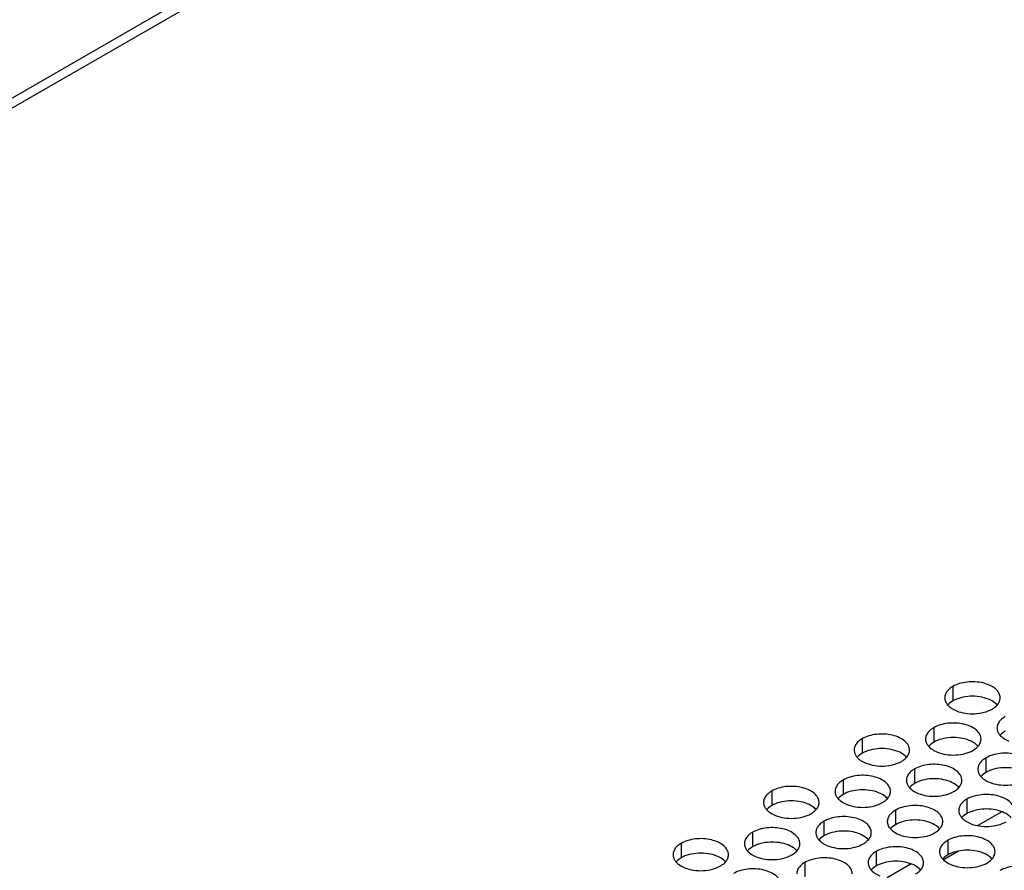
# Model space of a CAD drawing. Header units: inches. Extents: x 0 to 34, y 0 to 22.
# Tile 56 of 155: x 16.02 to 16.908, y 19.747 to 20.514. Entities that reach past the tile are written whole.
import ezdxf

# ---------------------------------------------------------------- set-up
doc = ezdxf.new("R2010")
doc.units = ezdxf.units.IN
doc.header["$LTSCALE"] = 1.87
doc.header["$MEASUREMENT"] = 0
doc.layers.get('0').update_dxf_attribs({"linetype": 'CONTINUOUS'})
doc.layers.add('02___PRT_ALL_AXES', color=7, linetype='CONTINUOUS')

msp = doc.modelspace()

# ---------------------------------------------------------------- linework, layer by layer
at = {"color": 3, "linetype": 'CONTINUOUS'}
for p, q in [((14.85005, 19.77105), (16.68181, 20.82868)), ((16.69515, 20.82736), (14.86339, 19.76972)), ((16.906, 19.79955), (16.88437, 19.78707)), ((16.82435, 19.75241), (16.80272, 19.73993))]:
    msp.add_line(p, q, dxfattribs=at)
at = {"color": 7, "linetype": 'CONTINUOUS'}
msp.add_line((16.86686, 19.76389), (16.85397, 19.75645), dxfattribs=at)
at = {"layer": '02___PRT_ALL_AXES', "color": 7, "linetype": 'CONTINUOUS'}
for p, q in [((16.86184, 19.91245), (16.86184, 19.89938)), ((16.85859, 19.89707), (16.85738, 19.89588)), ((16.86184, 19.89938), (16.85859, 19.89707)), ((16.84459, 19.87527), (16.84459, 19.8622)), ((16.90573, 19.86985), (16.90452, 19.86866)), ((16.90898, 19.87217), (16.90573, 19.86985)), ((16.78019, 19.8653), (16.78019, 19.85224)), ((16.84133, 19.85989), (16.84012, 19.8587)), ((16.84459, 19.8622), (16.84133, 19.85989)), ((16.78019, 19.85224), (16.77694, 19.84992)), ((16.77694, 19.84992), (16.77573, 19.84873)), ((16.89173, 19.84805), (16.89173, 19.83498)), ((16.82733, 19.83809), (16.82733, 19.82502)), ((16.89173, 19.83498), (16.88847, 19.83267)), ((16.76294, 19.82812), (16.76294, 19.81506)), ((16.82733, 19.82502), (16.82408, 19.82271)), ((16.88847, 19.83267), (16.88726, 19.83148)), ((16.69854, 19.81816), (16.69854, 19.8051)), ((16.76294, 19.81506), (16.75968, 19.81274)), ((16.82408, 19.82271), (16.82287, 19.82151)), ((16.75968, 19.81274), (16.75847, 19.81155)), ((16.87447, 19.81087), (16.87447, 19.7978)), ((16.69529, 19.80278), (16.69408, 19.80159)), ((16.69854, 19.8051), (16.69529, 19.80278)), ((16.81008, 19.8009), (16.81008, 19.78784)), ((16.87447, 19.7978), (16.87122, 19.79549)), ((16.74568, 19.79094), (16.74568, 19.77788)), ((16.87122, 19.79549), (16.87001, 19.7943)), ((16.68129, 19.78098), (16.68129, 19.76792)), ((16.80682, 19.78552), (16.80561, 19.78433)), ((16.81008, 19.78784), (16.80682, 19.78552)), ((16.61689, 19.77102), (16.61689, 19.75795)), ((16.74243, 19.77556), (16.74122, 19.77437)), ((16.74568, 19.77788), (16.74243, 19.77556)), ((16.85722, 19.77369), (16.85722, 19.76062)), ((16.67803, 19.7656), (16.67682, 19.76441)), ((16.68129, 19.76792), (16.67803, 19.7656)), ((16.79282, 19.76372), (16.79282, 19.75066)), ((16.61364, 19.75564), (16.61243, 19.75445)), ((16.61689, 19.75795), (16.61364, 19.75564)), ((16.72843, 19.75376), (16.72843, 19.7407)), ((16.85396, 19.75831), (16.85275, 19.75712)), ((16.85722, 19.76062), (16.85396, 19.75831)), ((16.78957, 19.74834), (16.78836, 19.74715)), ((16.79282, 19.75066), (16.78957, 19.74834))]:
    msp.add_line(p, q, dxfattribs=at)
at = {"layer": '02___PRT_ALL_AXES', "color": 3, "linetype": 'CONTINUOUS'}
for points, knots in [([(16.90452, 19.90223), (16.90452, 19.90294), (16.90433, 19.9044), (16.90318, 19.90731), (16.90025, 19.91067), (16.89523, 19.91372), (16.88897, 19.91582), (16.88194, 19.91681), (16.87471, 19.91661), (16.86788, 19.91524), (16.86369, 19.91352), (16.86184, 19.91245)], [0, 0, 0, 0, 0.042883, 0.087524, 0.186914, 0.304219, 0.43794, 0.582356, 0.729558, 0.871282, 1, 1, 1, 1]), ([(16.85686, 19.90834), (16.85614, 19.90745), (16.85496, 19.90553), (16.85452, 19.90331), (16.85452, 19.90225)], [0, 0, 0, 0, 0.520681, 1, 1, 1, 1]), ([(16.86184, 19.91245), (16.86134, 19.91216), (16.85951, 19.91101), (16.85785, 19.90957), (16.85686, 19.90834)], [0, 0, 0, 0, 0.268123, 1, 1, 1, 1]), ([(16.85452, 19.90225), (16.85452, 19.90193), (16.85459, 19.90065), (16.85496, 19.89938), (16.85537, 19.8985)], [0, 0, 0, 0, 0.245663, 1, 1, 1, 1]), ([(16.85537, 19.8985), (16.85576, 19.89766), (16.85714, 19.89553), (16.86045, 19.89265), (16.8635, 19.8911), (16.86518, 19.89042)], [0, 0, 0, 0, 0.215502, 0.580331, 1, 1, 1, 1]), ([(16.8972, 19.89203), (16.8977, 19.89232), (16.89952, 19.89347), (16.90118, 19.89491), (16.90218, 19.89614)], [0, 0, 0, 0, 0.268123, 1, 1, 1, 1]), ([(16.90218, 19.89614), (16.9029, 19.89703), (16.90407, 19.89895), (16.90452, 19.90117), (16.90452, 19.90223)], [0, 0, 0, 0, 0.520681, 1, 1, 1, 1]), ([(16.86518, 19.89042), (16.8677, 19.8894), (16.87318, 19.88799), (16.88165, 19.88758), (16.88989, 19.8888), (16.89498, 19.89075), (16.8972, 19.89203)], [0, 0, 0, 0, 0.247189, 0.509885, 0.767301, 1, 1, 1, 1]), ([(16.88726, 19.86505), (16.88726, 19.86576), (16.88707, 19.86722), (16.88592, 19.87013), (16.883, 19.87349), (16.87798, 19.87654), (16.87171, 19.87864), (16.86468, 19.87963), (16.85746, 19.87943), (16.85063, 19.87806), (16.84644, 19.87633), (16.84459, 19.87527)], [0, 0, 0, 0, 0.042883, 0.087524, 0.186914, 0.304219, 0.43794, 0.582356, 0.729558, 0.871282, 1, 1, 1, 1]), ([(16.904, 19.88112), (16.90328, 19.88023), (16.9021, 19.87831), (16.90166, 19.87609), (16.90166, 19.87503)], [0, 0, 0, 0, 0.520681, 1, 1, 1, 1]), ([(16.90898, 19.88523), (16.90848, 19.88494), (16.90665, 19.88379), (16.90499, 19.88235), (16.904, 19.88112)], [0, 0, 0, 0, 0.268123, 1, 1, 1, 1]), ([(16.82287, 19.85509), (16.82287, 19.8558), (16.82268, 19.85726), (16.82153, 19.86017), (16.8186, 19.86353), (16.81358, 19.86658), (16.80732, 19.86868), (16.80029, 19.86967), (16.79306, 19.86947), (16.78623, 19.8681), (16.78204, 19.86637), (16.78019, 19.8653)], [0, 0, 0, 0, 0.042883, 0.087524, 0.186914, 0.304219, 0.43794, 0.582356, 0.729558, 0.871282, 1, 1, 1, 1]), ([(16.83961, 19.87116), (16.83888, 19.87027), (16.83771, 19.86835), (16.83726, 19.86613), (16.83726, 19.86507)], [0, 0, 0, 0, 0.520681, 1, 1, 1, 1]), ([(16.84459, 19.87527), (16.84408, 19.87498), (16.84226, 19.87383), (16.8406, 19.87239), (16.83961, 19.87116)], [0, 0, 0, 0, 0.268123, 1, 1, 1, 1]), ([(16.90166, 19.87503), (16.90166, 19.87472), (16.90173, 19.87343), (16.9021, 19.87217), (16.90251, 19.87129)], [0, 0, 0, 0, 0.245663, 1, 1, 1, 1]), ([(16.90251, 19.87129), (16.9029, 19.87044), (16.90428, 19.86831), (16.90759, 19.86544), (16.91064, 19.86388), (16.91232, 19.8632)], [0, 0, 0, 0, 0.215502, 0.580331, 1, 1, 1, 1]), ([(16.77521, 19.8612), (16.77449, 19.8603), (16.77331, 19.85839), (16.77287, 19.85616), (16.77287, 19.85511)], [0, 0, 0, 0, 0.520681, 1, 1, 1, 1]), ([(16.78019, 19.8653), (16.77969, 19.86501), (16.77786, 19.86387), (16.7762, 19.86243), (16.77521, 19.8612)], [0, 0, 0, 0, 0.268123, 1, 1, 1, 1]), ([(16.83726, 19.86507), (16.83726, 19.86475), (16.83734, 19.86347), (16.83771, 19.8622), (16.83812, 19.86132)], [0, 0, 0, 0, 0.245663, 1, 1, 1, 1]), ([(16.83812, 19.86132), (16.83851, 19.86048), (16.83989, 19.85835), (16.8432, 19.85547), (16.84624, 19.85392), (16.84792, 19.85324)], [0, 0, 0, 0, 0.215502, 0.580331, 1, 1, 1, 1]), ([(16.88492, 19.85896), (16.88564, 19.85985), (16.88682, 19.86177), (16.88726, 19.86399), (16.88726, 19.86505)], [0, 0, 0, 0, 0.520681, 1, 1, 1, 1]), ([(16.77287, 19.85511), (16.77287, 19.85479), (16.77294, 19.8535), (16.77331, 19.85224), (16.77372, 19.85136)], [0, 0, 0, 0, 0.245663, 1, 1, 1, 1]), ([(16.77372, 19.85136), (16.77411, 19.85052), (16.77549, 19.84838), (16.7788, 19.84551), (16.78185, 19.84395), (16.78353, 19.84327)], [0, 0, 0, 0, 0.215502, 0.580331, 1, 1, 1, 1]), ([(16.82053, 19.849), (16.82125, 19.84989), (16.82242, 19.85181), (16.82287, 19.85403), (16.82287, 19.85509)], [0, 0, 0, 0, 0.520681, 1, 1, 1, 1]), ([(16.84792, 19.85324), (16.85044, 19.85222), (16.85593, 19.85081), (16.8644, 19.8504), (16.87263, 19.85162), (16.87773, 19.85357), (16.87994, 19.85485)], [0, 0, 0, 0, 0.247189, 0.509885, 0.767301, 1, 1, 1, 1]), ([(16.87994, 19.85485), (16.88044, 19.85514), (16.88227, 19.85629), (16.88393, 19.85773), (16.88492, 19.85896)], [0, 0, 0, 0, 0.268123, 1, 1, 1, 1]), ([(16.9344, 19.83783), (16.9344, 19.83854), (16.93421, 19.84), (16.93306, 19.84291), (16.93014, 19.84627), (16.92512, 19.84932), (16.91885, 19.85142), (16.91183, 19.85241), (16.9046, 19.85221), (16.89777, 19.85084), (16.89358, 19.84912), (16.89173, 19.84805)], [0, 0, 0, 0, 0.042883, 0.087524, 0.186914, 0.304219, 0.43794, 0.582356, 0.729558, 0.871282, 1, 1, 1, 1]), ([(16.78353, 19.84327), (16.78605, 19.84225), (16.79153, 19.84084), (16.8, 19.84043), (16.80824, 19.84165), (16.81333, 19.84361), (16.81555, 19.84489)], [0, 0, 0, 0, 0.247189, 0.509885, 0.767301, 1, 1, 1, 1]), ([(16.81555, 19.84489), (16.81605, 19.84518), (16.81787, 19.84633), (16.81953, 19.84777), (16.82053, 19.849)], [0, 0, 0, 0, 0.268123, 1, 1, 1, 1]), ([(16.87001, 19.82787), (16.87001, 19.82858), (16.86982, 19.83004), (16.86867, 19.83295), (16.86575, 19.83631), (16.86072, 19.83936), (16.85446, 19.84146), (16.84743, 19.84245), (16.8402, 19.84225), (16.83337, 19.84088), (16.82918, 19.83915), (16.82733, 19.83809)], [0, 0, 0, 0, 0.042883, 0.087524, 0.186914, 0.304219, 0.43794, 0.582356, 0.729558, 0.871282, 1, 1, 1, 1]), ([(16.88675, 19.84394), (16.88602, 19.84305), (16.88485, 19.84113), (16.88441, 19.83891), (16.8844, 19.83785)], [0, 0, 0, 0, 0.520681, 1, 1, 1, 1]), ([(16.89173, 19.84805), (16.89123, 19.84776), (16.8894, 19.84661), (16.88774, 19.84517), (16.88675, 19.84394)], [0, 0, 0, 0, 0.268123, 1, 1, 1, 1]), ([(16.82235, 19.83398), (16.82163, 19.83308), (16.82045, 19.83117), (16.82001, 19.82895), (16.82001, 19.82789)], [0, 0, 0, 0, 0.520681, 1, 1, 1, 1]), ([(16.82733, 19.83809), (16.82683, 19.8378), (16.825, 19.83665), (16.82334, 19.83521), (16.82235, 19.83398)], [0, 0, 0, 0, 0.268123, 1, 1, 1, 1]), ([(16.8844, 19.83785), (16.8844, 19.83753), (16.88448, 19.83625), (16.88485, 19.83499), (16.88526, 19.8341)], [0, 0, 0, 0, 0.245663, 1, 1, 1, 1]), ([(16.88526, 19.8341), (16.88565, 19.83326), (16.88703, 19.83113), (16.89034, 19.82825), (16.89338, 19.8267), (16.89506, 19.82602)], [0, 0, 0, 0, 0.215502, 0.580331, 1, 1, 1, 1]), ([(16.75796, 19.82402), (16.75723, 19.82312), (16.75606, 19.82121), (16.75562, 19.81898), (16.75561, 19.81793)], [0, 0, 0, 0, 0.520681, 1, 1, 1, 1]), ([(16.76294, 19.82812), (16.76244, 19.82783), (16.76061, 19.82669), (16.75895, 19.82524), (16.75796, 19.82402)], [0, 0, 0, 0, 0.268123, 1, 1, 1, 1]), ([(16.80561, 19.81791), (16.80561, 19.81862), (16.80542, 19.82008), (16.80427, 19.82299), (16.80135, 19.82635), (16.79633, 19.8294), (16.79006, 19.8315), (16.78304, 19.83248), (16.77581, 19.83229), (16.76898, 19.83092), (16.76479, 19.82919), (16.76294, 19.82812)], [0, 0, 0, 0, 0.042883, 0.087524, 0.186914, 0.304219, 0.43794, 0.582356, 0.729558, 0.871282, 1, 1, 1, 1]), ([(16.82001, 19.82789), (16.82001, 19.82757), (16.82008, 19.82629), (16.82045, 19.82502), (16.82086, 19.82414)], [0, 0, 0, 0, 0.245663, 1, 1, 1, 1]), ([(16.82086, 19.82414), (16.82125, 19.8233), (16.82263, 19.82117), (16.82594, 19.81829), (16.82899, 19.81673), (16.83067, 19.81605)], [0, 0, 0, 0, 0.215502, 0.580331, 1, 1, 1, 1]), ([(16.86767, 19.82178), (16.86839, 19.82267), (16.86956, 19.82459), (16.87001, 19.82681), (16.87001, 19.82787)], [0, 0, 0, 0, 0.520681, 1, 1, 1, 1]), ([(16.89506, 19.82602), (16.89758, 19.825), (16.90307, 19.82359), (16.91154, 19.82318), (16.91977, 19.8244), (16.92487, 19.82636), (16.92708, 19.82763)], [0, 0, 0, 0, 0.247189, 0.509885, 0.767301, 1, 1, 1, 1]), ([(16.69854, 19.81816), (16.69804, 19.81787), (16.69621, 19.81672), (16.69455, 19.81528), (16.69356, 19.81405)], [0, 0, 0, 0, 0.268123, 1, 1, 1, 1]), ([(16.74122, 19.80794), (16.74122, 19.80866), (16.74103, 19.81011), (16.73988, 19.81303), (16.73695, 19.81639), (16.73193, 19.81944), (16.72567, 19.82154), (16.71864, 19.82252), (16.71141, 19.82233), (16.70458, 19.82096), (16.70039, 19.81923), (16.69854, 19.81816)], [0, 0, 0, 0, 0.042883, 0.087524, 0.186914, 0.304219, 0.43794, 0.582356, 0.729558, 0.871282, 1, 1, 1, 1]), ([(16.75561, 19.81793), (16.75561, 19.81761), (16.75569, 19.81632), (16.75606, 19.81506), (16.75647, 19.81418)], [0, 0, 0, 0, 0.245663, 1, 1, 1, 1]), ([(16.80327, 19.81182), (16.80399, 19.81271), (16.80517, 19.81463), (16.80561, 19.81685), (16.80561, 19.81791)], [0, 0, 0, 0, 0.520681, 1, 1, 1, 1]), ([(16.83067, 19.81605), (16.83319, 19.81504), (16.83867, 19.81362), (16.84714, 19.81322), (16.85538, 19.81443), (16.86047, 19.81639), (16.86269, 19.81767)], [0, 0, 0, 0, 0.247189, 0.509885, 0.767301, 1, 1, 1, 1]), ([(16.86269, 19.81767), (16.86319, 19.81796), (16.86501, 19.81911), (16.86667, 19.82055), (16.86767, 19.82178)], [0, 0, 0, 0, 0.268123, 1, 1, 1, 1]), ([(16.91715, 19.80065), (16.91715, 19.80136), (16.91696, 19.80282), (16.91581, 19.80573), (16.91289, 19.80909), (16.90786, 19.81214), (16.9016, 19.81424), (16.89457, 19.81523), (16.88734, 19.81503), (16.88051, 19.81366), (16.87632, 19.81194), (16.87447, 19.81087)], [0, 0, 0, 0, 0.042883, 0.087524, 0.186914, 0.304219, 0.43794, 0.582356, 0.729558, 0.871282, 1, 1, 1, 1]), ([(16.69356, 19.81405), (16.69284, 19.81316), (16.69166, 19.81124), (16.69122, 19.80902), (16.69122, 19.80796)], [0, 0, 0, 0, 0.520681, 1, 1, 1, 1]), ([(16.69122, 19.80796), (16.69122, 19.80765), (16.69129, 19.80636), (16.69166, 19.8051), (16.69207, 19.80422)], [0, 0, 0, 0, 0.245663, 1, 1, 1, 1]), ([(16.73888, 19.80185), (16.7396, 19.80275), (16.74077, 19.80466), (16.74122, 19.80689), (16.74122, 19.80794)], [0, 0, 0, 0, 0.520681, 1, 1, 1, 1]), ([(16.75647, 19.81418), (16.75686, 19.81333), (16.75824, 19.8112), (16.76155, 19.80833), (16.76459, 19.80677), (16.76627, 19.80609)], [0, 0, 0, 0, 0.215502, 0.580331, 1, 1, 1, 1]), ([(16.76627, 19.80609), (16.76879, 19.80507), (16.77428, 19.80366), (16.78275, 19.80325), (16.79098, 19.80447), (16.79608, 19.80643), (16.79829, 19.80771)], [0, 0, 0, 0, 0.247189, 0.509885, 0.767301, 1, 1, 1, 1]), ([(16.79829, 19.80771), (16.79879, 19.808), (16.80062, 19.80915), (16.80228, 19.81059), (16.80327, 19.81182)], [0, 0, 0, 0, 0.268123, 1, 1, 1, 1]), ([(16.86949, 19.80676), (16.86877, 19.80587), (16.86759, 19.80395), (16.86715, 19.80173), (16.86715, 19.80067)], [0, 0, 0, 0, 0.520681, 1, 1, 1, 1]), ([(16.87447, 19.81087), (16.87397, 19.81058), (16.87214, 19.80943), (16.87048, 19.80799), (16.86949, 19.80676)], [0, 0, 0, 0, 0.268123, 1, 1, 1, 1]), ([(16.69207, 19.80422), (16.69246, 19.80337), (16.69384, 19.80124), (16.69715, 19.79837), (16.7002, 19.79681), (16.70188, 19.79613)], [0, 0, 0, 0, 0.215502, 0.580331, 1, 1, 1, 1]), ([(16.70188, 19.79613), (16.7044, 19.79511), (16.70988, 19.7937), (16.71835, 19.79329), (16.72659, 19.79451), (16.73168, 19.79647), (16.7339, 19.79775)], [0, 0, 0, 0, 0.247189, 0.509885, 0.767301, 1, 1, 1, 1]), ([(16.7339, 19.79775), (16.7344, 19.79804), (16.73622, 19.79918), (16.73788, 19.80062), (16.73888, 19.80185)], [0, 0, 0, 0, 0.268123, 1, 1, 1, 1]), ([(16.81008, 19.8009), (16.80958, 19.80061), (16.80775, 19.79947), (16.80609, 19.79803), (16.8051, 19.7968)], [0, 0, 0, 0, 0.268123, 1, 1, 1, 1]), ([(16.85275, 19.79069), (16.85275, 19.7914), (16.85257, 19.79286), (16.85141, 19.79577), (16.84849, 19.79913), (16.84347, 19.80218), (16.8372, 19.80428), (16.83018, 19.80527), (16.82295, 19.80507), (16.81612, 19.8037), (16.81193, 19.80197), (16.81008, 19.8009)], [0, 0, 0, 0, 0.042883, 0.087524, 0.186914, 0.304219, 0.43794, 0.582356, 0.729558, 0.871282, 1, 1, 1, 1]), ([(16.86715, 19.80067), (16.86715, 19.80035), (16.86722, 19.79907), (16.86759, 19.7978), (16.868, 19.79692)], [0, 0, 0, 0, 0.245663, 1, 1, 1, 1]), ([(16.74568, 19.79094), (16.74518, 19.79065), (16.74335, 19.7895), (16.74169, 19.78806), (16.7407, 19.78684)], [0, 0, 0, 0, 0.268123, 1, 1, 1, 1]), ([(16.78836, 19.78073), (16.78836, 19.78144), (16.78817, 19.7829), (16.78702, 19.78581), (16.7841, 19.78917), (16.77907, 19.79222), (16.77281, 19.79432), (16.76578, 19.7953), (16.75855, 19.79511), (16.75172, 19.79374), (16.74753, 19.79201), (16.74568, 19.79094)], [0, 0, 0, 0, 0.042883, 0.087524, 0.186914, 0.304219, 0.43794, 0.582356, 0.729558, 0.871282, 1, 1, 1, 1]), ([(16.8051, 19.7968), (16.80437, 19.7959), (16.8032, 19.79399), (16.80276, 19.79177), (16.80276, 19.79071)], [0, 0, 0, 0, 0.520681, 1, 1, 1, 1]), ([(16.80276, 19.79071), (16.80276, 19.79039), (16.80283, 19.78911), (16.8032, 19.78784), (16.80361, 19.78696)], [0, 0, 0, 0, 0.245663, 1, 1, 1, 1]), ([(16.85041, 19.7846), (16.85113, 19.78549), (16.85231, 19.78741), (16.85275, 19.78963), (16.85275, 19.79069)], [0, 0, 0, 0, 0.520681, 1, 1, 1, 1]), ([(16.868, 19.79692), (16.86839, 19.79608), (16.86977, 19.79395), (16.87308, 19.79107), (16.87613, 19.78952), (16.87781, 19.78884)], [0, 0, 0, 0, 0.215502, 0.580331, 1, 1, 1, 1]), ([(16.87781, 19.78884), (16.88033, 19.78782), (16.88581, 19.78641), (16.89428, 19.786), (16.90252, 19.78722), (16.90761, 19.78917), (16.90983, 19.79045)], [0, 0, 0, 0, 0.247189, 0.509885, 0.767301, 1, 1, 1, 1]), ([(16.68129, 19.78098), (16.68079, 19.78069), (16.67896, 19.77954), (16.6773, 19.7781), (16.67631, 19.77687)], [0, 0, 0, 0, 0.268123, 1, 1, 1, 1]), ([(16.72396, 19.77076), (16.72396, 19.77147), (16.72378, 19.77293), (16.72262, 19.77584), (16.7197, 19.77921), (16.71468, 19.78226), (16.70841, 19.78436), (16.70139, 19.78534), (16.69416, 19.78514), (16.68733, 19.78378), (16.68314, 19.78205), (16.68129, 19.78098)], [0, 0, 0, 0, 0.042883, 0.087524, 0.186914, 0.304219, 0.43794, 0.582356, 0.729558, 0.871282, 1, 1, 1, 1]), ([(16.7407, 19.78684), (16.73998, 19.78594), (16.7388, 19.78403), (16.73836, 19.7818), (16.73836, 19.78074)], [0, 0, 0, 0, 0.520681, 1, 1, 1, 1]), ([(16.73836, 19.78074), (16.73836, 19.78043), (16.73843, 19.77914), (16.7388, 19.77788), (16.73921, 19.777)], [0, 0, 0, 0, 0.245663, 1, 1, 1, 1]), ([(16.78602, 19.77463), (16.78674, 19.77553), (16.78792, 19.77744), (16.78836, 19.77967), (16.78836, 19.78073)], [0, 0, 0, 0, 0.520681, 1, 1, 1, 1]), ([(16.80361, 19.78696), (16.804, 19.78612), (16.80538, 19.78398), (16.80869, 19.78111), (16.81173, 19.77955), (16.81341, 19.77887)], [0, 0, 0, 0, 0.215502, 0.580331, 1, 1, 1, 1]), ([(16.81341, 19.77887), (16.81593, 19.77786), (16.82142, 19.77644), (16.82989, 19.77603), (16.83812, 19.77725), (16.84322, 19.77921), (16.84543, 19.78049)], [0, 0, 0, 0, 0.247189, 0.509885, 0.767301, 1, 1, 1, 1]), ([(16.84543, 19.78049), (16.84593, 19.78078), (16.84776, 19.78193), (16.84942, 19.78337), (16.85041, 19.7846)], [0, 0, 0, 0, 0.268123, 1, 1, 1, 1]), ([(16.61689, 19.77102), (16.61639, 19.77073), (16.61456, 19.76958), (16.6129, 19.76814), (16.61191, 19.76691)], [0, 0, 0, 0, 0.268123, 1, 1, 1, 1]), ([(16.65957, 19.7608), (16.65957, 19.76151), (16.65938, 19.76297), (16.65823, 19.76588), (16.65531, 19.76924), (16.65028, 19.77229), (16.64402, 19.77439), (16.63699, 19.77538), (16.62976, 19.77518), (16.62293, 19.77381), (16.61874, 19.77208), (16.61689, 19.77102)], [0, 0, 0, 0, 0.042883, 0.087524, 0.186914, 0.304219, 0.43794, 0.582356, 0.729558, 0.871282, 1, 1, 1, 1]), ([(16.67631, 19.77687), (16.67558, 19.77598), (16.67441, 19.77406), (16.67397, 19.77184), (16.67397, 19.77078)], [0, 0, 0, 0, 0.520681, 1, 1, 1, 1]), ([(16.67397, 19.77078), (16.67397, 19.77047), (16.67404, 19.76918), (16.67441, 19.76792), (16.67482, 19.76704)], [0, 0, 0, 0, 0.245663, 1, 1, 1, 1]), ([(16.72162, 19.76467), (16.72234, 19.76557), (16.72352, 19.76748), (16.72396, 19.7697), (16.72396, 19.77076)], [0, 0, 0, 0, 0.520681, 1, 1, 1, 1]), ([(16.73921, 19.777), (16.7396, 19.77615), (16.74098, 19.77402), (16.74429, 19.77115), (16.74734, 19.76959), (16.74902, 19.76891)], [0, 0, 0, 0, 0.215502, 0.580331, 1, 1, 1, 1]), ([(16.78104, 19.77053), (16.78154, 19.77082), (16.78336, 19.77196), (16.78502, 19.77341), (16.78602, 19.77463)], [0, 0, 0, 0, 0.268123, 1, 1, 1, 1]), ([(16.85722, 19.77369), (16.85672, 19.7734), (16.85489, 19.77225), (16.85323, 19.77081), (16.85224, 19.76958)], [0, 0, 0, 0, 0.268123, 1, 1, 1, 1]), ([(16.89989, 19.76347), (16.89989, 19.76418), (16.89971, 19.76564), (16.89855, 19.76855), (16.89563, 19.77191), (16.89061, 19.77496), (16.88434, 19.77706), (16.87732, 19.77805), (16.87009, 19.77785), (16.86326, 19.77648), (16.85907, 19.77475), (16.85722, 19.77369)], [0, 0, 0, 0, 0.042883, 0.087524, 0.186914, 0.304219, 0.43794, 0.582356, 0.729558, 0.871282, 1, 1, 1, 1]), ([(16.61191, 19.76691), (16.61119, 19.76602), (16.61001, 19.7641), (16.60957, 19.76188), (16.60957, 19.76082)], [0, 0, 0, 0, 0.520681, 1, 1, 1, 1]), ([(16.67482, 19.76704), (16.67521, 19.76619), (16.67659, 19.76406), (16.6799, 19.76119), (16.68294, 19.75963), (16.68462, 19.75895)], [0, 0, 0, 0, 0.215502, 0.580331, 1, 1, 1, 1]), ([(16.71664, 19.76057), (16.71714, 19.76085), (16.71897, 19.762), (16.72063, 19.76344), (16.72162, 19.76467)], [0, 0, 0, 0, 0.268123, 1, 1, 1, 1]), ([(16.74902, 19.76891), (16.75154, 19.76789), (16.75702, 19.76648), (16.76549, 19.76607), (16.77373, 19.76729), (16.77882, 19.76925), (16.78104, 19.77053)], [0, 0, 0, 0, 0.247189, 0.509885, 0.767301, 1, 1, 1, 1]), ([(16.79282, 19.76372), (16.79232, 19.76343), (16.7905, 19.76229), (16.78884, 19.76085), (16.78784, 19.75962)], [0, 0, 0, 0, 0.268123, 1, 1, 1, 1]), ([(16.8355, 19.75351), (16.8355, 19.75422), (16.83531, 19.75568), (16.83416, 19.75859), (16.83124, 19.76195), (16.82622, 19.765), (16.81995, 19.7671), (16.81292, 19.76809), (16.80569, 19.76789), (16.79886, 19.76652), (16.79467, 19.76479), (16.79282, 19.76372)], [0, 0, 0, 0, 0.042883, 0.087524, 0.186914, 0.304219, 0.43794, 0.582356, 0.729558, 0.871282, 1, 1, 1, 1]), ([(16.85224, 19.76958), (16.85151, 19.76869), (16.85034, 19.76677), (16.8499, 19.76455), (16.8499, 19.76349)], [0, 0, 0, 0, 0.520681, 1, 1, 1, 1]), ([(16.8499, 19.76349), (16.8499, 19.76317), (16.84997, 19.76189), (16.85034, 19.76062), (16.85075, 19.75974)], [0, 0, 0, 0, 0.245663, 1, 1, 1, 1]), ([(16.89755, 19.75738), (16.89828, 19.75827), (16.89945, 19.76019), (16.89989, 19.76241), (16.89989, 19.76347)], [0, 0, 0, 0, 0.520681, 1, 1, 1, 1]), ([(16.60957, 19.76082), (16.60957, 19.7605), (16.60964, 19.75922), (16.61001, 19.75795), (16.61042, 19.75707)], [0, 0, 0, 0, 0.245663, 1, 1, 1, 1]), ([(16.61042, 19.75707), (16.61081, 19.75623), (16.61219, 19.7541), (16.6155, 19.75122), (16.61855, 19.74967), (16.62023, 19.74899)], [0, 0, 0, 0, 0.215502, 0.580331, 1, 1, 1, 1]), ([(16.65225, 19.7506), (16.65275, 19.75089), (16.65457, 19.75204), (16.65623, 19.75348), (16.65723, 19.75471)], [0, 0, 0, 0, 0.268123, 1, 1, 1, 1]), ([(16.65723, 19.75471), (16.65795, 19.7556), (16.65913, 19.75752), (16.65957, 19.75974), (16.65957, 19.7608)], [0, 0, 0, 0, 0.520681, 1, 1, 1, 1]), ([(16.68462, 19.75895), (16.68714, 19.75793), (16.69263, 19.75652), (16.7011, 19.75611), (16.70933, 19.75733), (16.71443, 19.75929), (16.71664, 19.76057)], [0, 0, 0, 0, 0.247189, 0.509885, 0.767301, 1, 1, 1, 1]), ([(16.72843, 19.75376), (16.72793, 19.75347), (16.7261, 19.75232), (16.72444, 19.75088), (16.72345, 19.74965)], [0, 0, 0, 0, 0.268123, 1, 1, 1, 1]), ([(16.7711, 19.74354), (16.7711, 19.74426), (16.77092, 19.74572), (16.76976, 19.74863), (16.76684, 19.75199), (16.76182, 19.75504), (16.75555, 19.75714), (16.74853, 19.75812), (16.7413, 19.75793), (16.73447, 19.75656), (16.73028, 19.75483), (16.72843, 19.75376)], [0, 0, 0, 0, 0.042883, 0.087524, 0.186914, 0.304219, 0.43794, 0.582356, 0.729558, 0.871282, 1, 1, 1, 1]), ([(16.78784, 19.75962), (16.78712, 19.75872), (16.78594, 19.75681), (16.7855, 19.75458), (16.7855, 19.75353)], [0, 0, 0, 0, 0.520681, 1, 1, 1, 1]), ([(16.7855, 19.75353), (16.7855, 19.75321), (16.78557, 19.75192), (16.78594, 19.75066), (16.78635, 19.74978)], [0, 0, 0, 0, 0.245663, 1, 1, 1, 1]), ([(16.83316, 19.74742), (16.83388, 19.74831), (16.83506, 19.75023), (16.8355, 19.75245), (16.8355, 19.75351)], [0, 0, 0, 0, 0.520681, 1, 1, 1, 1]), ([(16.85075, 19.75974), (16.85114, 19.7589), (16.85252, 19.75677), (16.85583, 19.75389), (16.85887, 19.75234), (16.86056, 19.75165)], [0, 0, 0, 0, 0.215502, 0.580331, 1, 1, 1, 1]), ([(16.86056, 19.75165), (16.86307, 19.75064), (16.86856, 19.74923), (16.87703, 19.74882), (16.88526, 19.75004), (16.89036, 19.75199), (16.89257, 19.75327)], [0, 0, 0, 0, 0.247189, 0.509885, 0.767301, 1, 1, 1, 1]), ([(16.89257, 19.75327), (16.89307, 19.75356), (16.8949, 19.75471), (16.89656, 19.75615), (16.89755, 19.75738)], [0, 0, 0, 0, 0.268123, 1, 1, 1, 1]), ([(16.62023, 19.74899), (16.62275, 19.74797), (16.62823, 19.74656), (16.6367, 19.74615), (16.64494, 19.74737), (16.65003, 19.74932), (16.65225, 19.7506)], [0, 0, 0, 0, 0.247189, 0.509885, 0.767301, 1, 1, 1, 1]), ([(16.70671, 19.73358), (16.70671, 19.73429), (16.70652, 19.73575), (16.70537, 19.73866), (16.70245, 19.74202), (16.69743, 19.74507), (16.69116, 19.74717), (16.68413, 19.74816), (16.6769, 19.74796), (16.67007, 19.7466), (16.66588, 19.74487), (16.66403, 19.7438)], [0, 0, 0, 0, 0.042883, 0.087524, 0.186914, 0.304219, 0.43794, 0.582356, 0.729558, 0.871282, 1, 1, 1, 1]), ([(16.72345, 19.74965), (16.72272, 19.74876), (16.72155, 19.74684), (16.72111, 19.74462), (16.72111, 19.74356)], [0, 0, 0, 0, 0.520681, 1, 1, 1, 1]), ([(16.78635, 19.74978), (16.78674, 19.74894), (16.78812, 19.7468), (16.79143, 19.74393), (16.79448, 19.74237), (16.79616, 19.74169)], [0, 0, 0, 0, 0.215502, 0.580331, 1, 1, 1, 1]), ([(16.82818, 19.74331), (16.82868, 19.7436), (16.8305, 19.74475), (16.83216, 19.74619), (16.83316, 19.74742)], [0, 0, 0, 0, 0.268123, 1, 1, 1, 1]), ([(16.94703, 19.73625), (16.94703, 19.73696), (16.94685, 19.73842), (16.9457, 19.74133), (16.94277, 19.74469), (16.93775, 19.74774), (16.93148, 19.74984), (16.92446, 19.75083), (16.91723, 19.75063), (16.9104, 19.74926), (16.90621, 19.74754), (16.90436, 19.74647)], [0, 0, 0, 0, 0.042883, 0.087524, 0.186914, 0.304219, 0.43794, 0.582356, 0.729558, 0.871282, 1, 1, 1, 1])]:
    msp.add_open_spline(points, degree=3, knots=knots, dxfattribs=at)
at = {"layer": '02___PRT_ALL_AXES', "color": 7, "linetype": 'CONTINUOUS'}
for points, knots in [([(16.89386, 19.901), (16.89134, 19.90202), (16.88586, 19.90343), (16.87738, 19.90384), (16.86915, 19.90262), (16.86406, 19.90066), (16.86184, 19.89938)], [0, 0, 0, 0, 0.247189, 0.509885, 0.767301, 1, 1, 1, 1]), ([(16.90183, 19.89568), (16.90136, 19.89623), (16.89905, 19.89848), (16.89616, 19.90007), (16.89386, 19.901)], [0, 0, 0, 0, 0.226307, 1, 1, 1, 1]), ([(16.8766, 19.86382), (16.87408, 19.86484), (16.8686, 19.86625), (16.86013, 19.86666), (16.8519, 19.86544), (16.8468, 19.86348), (16.84459, 19.8622)], [0, 0, 0, 0, 0.247189, 0.509885, 0.767301, 1, 1, 1, 1]), ([(16.88458, 19.8585), (16.8841, 19.85905), (16.8818, 19.8613), (16.87891, 19.86289), (16.8766, 19.86382)], [0, 0, 0, 0, 0.226307, 1, 1, 1, 1]), ([(16.81221, 19.85386), (16.80969, 19.85488), (16.80421, 19.85629), (16.79573, 19.8567), (16.7875, 19.85548), (16.78241, 19.85352), (16.78019, 19.85224)], [0, 0, 0, 0, 0.247189, 0.509885, 0.767301, 1, 1, 1, 1]), ([(16.82018, 19.84854), (16.81971, 19.84909), (16.8174, 19.85134), (16.81451, 19.85293), (16.81221, 19.85386)], [0, 0, 0, 0, 0.226307, 1, 1, 1, 1]), ([(16.92374, 19.8366), (16.92123, 19.83762), (16.91574, 19.83903), (16.90727, 19.83944), (16.89904, 19.83822), (16.89394, 19.83626), (16.89173, 19.83498)], [0, 0, 0, 0, 0.247189, 0.509885, 0.767301, 1, 1, 1, 1]), ([(16.85935, 19.82664), (16.85683, 19.82766), (16.85135, 19.82907), (16.84287, 19.82948), (16.83464, 19.82826), (16.82955, 19.8263), (16.82733, 19.82502)], [0, 0, 0, 0, 0.247189, 0.509885, 0.767301, 1, 1, 1, 1]), ([(16.86732, 19.82132), (16.86685, 19.82187), (16.86454, 19.82412), (16.86165, 19.82571), (16.85935, 19.82664)], [0, 0, 0, 0, 0.226307, 1, 1, 1, 1]), ([(16.79495, 19.81668), (16.79243, 19.81769), (16.78695, 19.81911), (16.77848, 19.81951), (16.77025, 19.8183), (16.76515, 19.81634), (16.76294, 19.81506)], [0, 0, 0, 0, 0.247189, 0.509885, 0.767301, 1, 1, 1, 1]), ([(16.80293, 19.81136), (16.80245, 19.81191), (16.80015, 19.81416), (16.79726, 19.81574), (16.79495, 19.81668)], [0, 0, 0, 0, 0.226307, 1, 1, 1, 1]), ([(16.73056, 19.80671), (16.72804, 19.80773), (16.72256, 19.80914), (16.71408, 19.80955), (16.70585, 19.80833), (16.70076, 19.80638), (16.69854, 19.8051)], [0, 0, 0, 0, 0.247189, 0.509885, 0.767301, 1, 1, 1, 1]), ([(16.73853, 19.8014), (16.73806, 19.80194), (16.73575, 19.8042), (16.73286, 19.80578), (16.73056, 19.80671)], [0, 0, 0, 0, 0.226307, 1, 1, 1, 1]), ([(16.90649, 19.79942), (16.90397, 19.80044), (16.89849, 19.80185), (16.89001, 19.80226), (16.88178, 19.80104), (16.87669, 19.79908), (16.87447, 19.7978)], [0, 0, 0, 0, 0.247189, 0.509885, 0.767301, 1, 1, 1, 1]), ([(16.91446, 19.7941), (16.91399, 19.79465), (16.91168, 19.7969), (16.90879, 19.79849), (16.90649, 19.79942)], [0, 0, 0, 0, 0.226307, 1, 1, 1, 1]), ([(16.84209, 19.78946), (16.83958, 19.79048), (16.83409, 19.79189), (16.82562, 19.7923), (16.81739, 19.79108), (16.81229, 19.78912), (16.81008, 19.78784)], [0, 0, 0, 0, 0.247189, 0.509885, 0.767301, 1, 1, 1, 1]), ([(16.85007, 19.78414), (16.84959, 19.78469), (16.84729, 19.78694), (16.8444, 19.78853), (16.84209, 19.78946)], [0, 0, 0, 0, 0.226307, 1, 1, 1, 1]), ([(16.7777, 19.7795), (16.77518, 19.78051), (16.7697, 19.78192), (16.76122, 19.78233), (16.75299, 19.78111), (16.7479, 19.77916), (16.74568, 19.77788)], [0, 0, 0, 0, 0.247189, 0.509885, 0.767301, 1, 1, 1, 1]), ([(16.78567, 19.77418), (16.7852, 19.77472), (16.78289, 19.77698), (16.78, 19.77856), (16.7777, 19.7795)], [0, 0, 0, 0, 0.226307, 1, 1, 1, 1]), ([(16.7133, 19.76953), (16.71079, 19.77055), (16.7053, 19.77196), (16.69683, 19.77237), (16.6886, 19.77115), (16.6835, 19.76919), (16.68129, 19.76792)], [0, 0, 0, 0, 0.247189, 0.509885, 0.767301, 1, 1, 1, 1]), ([(16.64891, 19.75957), (16.64639, 19.76059), (16.64091, 19.762), (16.63243, 19.76241), (16.6242, 19.76119), (16.61911, 19.75923), (16.61689, 19.75795)], [0, 0, 0, 0, 0.247189, 0.509885, 0.767301, 1, 1, 1, 1]), ([(16.72128, 19.76422), (16.7208, 19.76476), (16.7185, 19.76702), (16.71561, 19.7686), (16.7133, 19.76953)], [0, 0, 0, 0, 0.226307, 1, 1, 1, 1]), ([(16.88923, 19.76224), (16.88672, 19.76326), (16.88123, 19.76467), (16.87276, 19.76508), (16.86453, 19.76386), (16.85943, 19.7619), (16.85722, 19.76062)], [0, 0, 0, 0, 0.247189, 0.509885, 0.767301, 1, 1, 1, 1]), ([(16.89721, 19.75692), (16.89673, 19.75747), (16.89443, 19.75972), (16.89154, 19.76131), (16.88923, 19.76224)], [0, 0, 0, 0, 0.226307, 1, 1, 1, 1]), ([(16.65688, 19.75425), (16.65641, 19.7548), (16.6541, 19.75705), (16.65121, 19.75864), (16.64891, 19.75957)], [0, 0, 0, 0, 0.226307, 1, 1, 1, 1]), ([(16.82484, 19.75228), (16.82232, 19.7533), (16.81684, 19.75471), (16.80837, 19.75512), (16.80013, 19.7539), (16.79504, 19.75194), (16.79282, 19.75066)], [0, 0, 0, 0, 0.247189, 0.509885, 0.767301, 1, 1, 1, 1]), ([(16.83282, 19.74696), (16.83234, 19.74751), (16.83003, 19.74976), (16.82714, 19.75135), (16.82484, 19.75228)], [0, 0, 0, 0, 0.226307, 1, 1, 1, 1])]:
    msp.add_open_spline(points, degree=3, knots=knots, dxfattribs=at)

doc.saveas('drawing.dxf')
